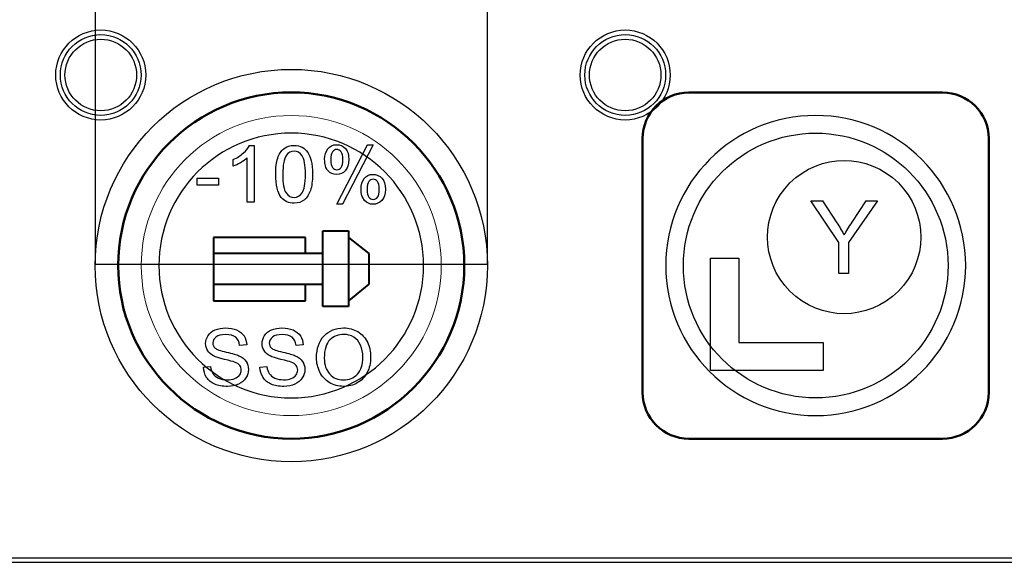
# Model space of a CAD drawing. Header units: millimetres. Extents: x 6964 to 8548, y -230 to 508.
# Tile 14 of 137: x 7194 to 7237, y -181 to -158. Entities that reach past the tile are written whole.
import ezdxf

# ---------------------------------------------------------------- set-up
doc = ezdxf.new("R2010")
doc.units = ezdxf.units.MM
doc.header["$LTSCALE"] = 3
doc.layers.add('layer 1', color=7, linetype='Continuous')

msp = doc.modelspace()

# ---------------------------------------------------------------- linework, layer by layer
at = {"linetype": 'Continuous', "lineweight": 30}
msp.add_line((7059.322, -181.442), (7420.175, -181.442), dxfattribs=at)
at = {"layer": 'layer 1'}
for p, q in [((7197.157, -147.02), (7197.157, -168.52)), ((7214.157, -168.52), (7214.157, -147.02)), ((7197.157, -168.52), (7214.157, -168.52)), ((7197.157, -168.52), (7197.157, -168.52))]:
    msp.add_line(p, q, dxfattribs=at)
msp.add_ellipse((7205.657, -168.586), major_axis=(0, 8.5), ratio=1, dxfattribs=at)
for points, knots in [([(7199.352, -160.331), (7199.352, -159.254), (7198.479, -158.381), (7197.402, -158.381), (7197.402, -158.381), (7196.325, -158.381), (7195.452, -159.254), (7195.452, -160.331), (7195.452, -160.331), (7195.452, -161.408), (7196.325, -162.281), (7197.402, -162.281), (7197.402, -162.281), (7198.479, -162.281), (7199.352, -161.408), (7199.352, -160.331)], [0, 0, 0, 0, 0.2, 0.2, 0.2, 0.2, 0.4, 0.4, 0.4, 0.4, 0.6, 0.6, 0.6, 0.6, 1, 1, 1, 1]), ([(7199.152, -160.331), (7199.152, -159.364), (7198.368, -158.581), (7197.402, -158.581), (7197.402, -158.581), (7196.435, -158.581), (7195.652, -159.364), (7195.652, -160.331), (7195.652, -160.331), (7195.652, -161.297), (7196.435, -162.081), (7197.402, -162.081), (7197.402, -162.081), (7198.368, -162.081), (7199.152, -161.297), (7199.152, -160.331)], [0, 0, 0, 0, 0.2, 0.2, 0.2, 0.2, 0.4, 0.4, 0.4, 0.4, 0.6, 0.6, 0.6, 0.6, 1, 1, 1, 1]), ([(7222.08, -160.331), (7222.08, -159.254), (7221.207, -158.381), (7220.13, -158.381), (7220.13, -158.381), (7219.053, -158.381), (7218.18, -159.254), (7218.18, -160.331), (7218.18, -160.331), (7218.18, -161.408), (7219.053, -162.281), (7220.13, -162.281), (7220.13, -162.281), (7221.207, -162.281), (7222.08, -161.408), (7222.08, -160.331)], [0, 0, 0, 0, 0.2, 0.2, 0.2, 0.2, 0.4, 0.4, 0.4, 0.4, 0.6, 0.6, 0.6, 0.6, 1, 1, 1, 1]), ([(7221.88, -160.331), (7221.88, -159.364), (7221.096, -158.581), (7220.13, -158.581), (7220.13, -158.581), (7219.163, -158.581), (7218.38, -159.364), (7218.38, -160.331), (7218.38, -160.331), (7218.38, -161.297), (7219.163, -162.081), (7220.13, -162.081), (7220.13, -162.081), (7221.096, -162.081), (7221.88, -161.297), (7221.88, -160.331)], [0, 0, 0, 0, 0.2, 0.2, 0.2, 0.2, 0.4, 0.4, 0.4, 0.4, 0.6, 0.6, 0.6, 0.6, 1, 1, 1, 1]), ([(7198.952, -160.331), (7198.952, -159.475), (7198.258, -158.781), (7197.402, -158.781), (7197.402, -158.781), (7196.546, -158.781), (7195.852, -159.475), (7195.852, -160.331), (7195.852, -160.331), (7195.852, -161.187), (7196.546, -161.881), (7197.402, -161.881), (7197.402, -161.881), (7198.258, -161.881), (7198.952, -161.187), (7198.952, -160.331)], [0, 0, 0, 0, 0.2, 0.2, 0.2, 0.2, 0.4, 0.4, 0.4, 0.4, 0.6, 0.6, 0.6, 0.6, 1, 1, 1, 1]), ([(7221.68, -160.331), (7221.68, -159.475), (7220.986, -158.781), (7220.13, -158.781), (7220.13, -158.781), (7219.274, -158.781), (7218.58, -159.475), (7218.58, -160.331), (7218.58, -160.331), (7218.58, -161.187), (7219.274, -161.881), (7220.13, -161.881), (7220.13, -161.881), (7220.986, -161.881), (7221.68, -161.187), (7221.68, -160.331)], [0, 0, 0, 0, 0.2, 0.2, 0.2, 0.2, 0.4, 0.4, 0.4, 0.4, 0.6, 0.6, 0.6, 0.6, 1, 1, 1, 1]), ([(7234.885, -168.586), (7234.885, -164.996), (7231.974, -162.086), (7228.385, -162.086), (7228.385, -162.086), (7224.795, -162.086), (7221.885, -164.996), (7221.885, -168.586), (7221.885, -168.586), (7221.885, -172.175), (7224.795, -175.086), (7228.385, -175.086)], [0, 0, 0, 0, 0.2, 0.2, 0.2, 0.2, 0.4, 0.4, 0.4, 0.4, 0.6, 0.6, 0.6, 0.6]), ([(7234.885, -168.586), (7234.885, -164.996), (7231.974, -162.086), (7228.385, -162.086), (7228.385, -162.086), (7224.795, -162.086), (7221.885, -164.996), (7221.885, -168.586), (7221.885, -168.586), (7221.885, -172.175), (7224.795, -175.086), (7228.385, -175.086)], [0, 0, 0, 0, 0.2, 0.2, 0.2, 0.2, 0.4, 0.4, 0.4, 0.4, 0.6, 0.6, 0.6, 0.6]), ([(7205.338, -163.524), (7205.455, -163.428), (7205.602, -163.381), (7205.78, -163.381), (7205.78, -163.381), (7205.912, -163.381), (7206.027, -163.407), (7206.127, -163.46)], [0.1538462, 0.1538462, 0.1538462, 0.1538462, 0.2307692, 0.2307692, 0.2307692, 0.2307692, 0.3076923, 0.3076923, 0.3076923, 0.3076923]), ([(7207.236, -163.534), (7207.324, -163.411), (7207.452, -163.35), (7207.62, -163.35), (7207.62, -163.35), (7207.774, -163.35), (7207.902, -163.405), (7208.003, -163.514)], [0.1111111, 0.1111111, 0.1111111, 0.1111111, 0.2222222, 0.2222222, 0.2222222, 0.2222222, 0.3333333, 0.3333333, 0.3333333, 0.3333333]), ([(7206.129, -163.83), (7206.036, -163.697), (7205.918, -163.631), (7205.777, -163.631), (7205.777, -163.631), (7205.639, -163.631), (7205.528, -163.69), (7205.445, -163.807)], [0.5555556, 0.5555556, 0.5555556, 0.5555556, 0.6666667, 0.6666667, 0.6666667, 0.6666667, 0.7777778, 0.7777778, 0.7777778, 0.7777778]), ([(7206.129, -165.437), (7206.223, -165.304), (7206.27, -165.036), (7206.27, -164.634), (7206.27, -164.634), (7206.27, -164.231), (7206.223, -163.962), (7206.129, -163.83)], [0.3333333, 0.3333333, 0.3333333, 0.3333333, 0.4444444, 0.4444444, 0.4444444, 0.4444445, 0.5555556, 0.5555556, 0.5555556, 0.5555556]), ([(7207.442, -163.655), (7207.392, -163.72), (7207.367, -163.838), (7207.367, -164.01), (7207.367, -164.01), (7207.367, -164.166), (7207.392, -164.276), (7207.443, -164.34)], [0.1111111, 0.1111111, 0.1111111, 0.1111111, 0.2222222, 0.2222222, 0.2222222, 0.2222222, 0.3333333, 0.3333333, 0.3333333, 0.3333333]), ([(7207.817, -164.339), (7207.867, -164.275), (7207.891, -164.157), (7207.891, -163.986), (7207.891, -163.986), (7207.891, -163.829), (7207.866, -163.718), (7207.816, -163.655)], [0.5555556, 0.5555556, 0.5555556, 0.5555556, 0.6666667, 0.6666667, 0.6666667, 0.6666667, 0.7777778, 0.7777778, 0.7777778, 0.7777778]), ([(7208.003, -163.514), (7208.104, -163.624), (7208.155, -163.785), (7208.155, -163.998), (7208.155, -163.998), (7208.155, -164.205), (7208.103, -164.365), (7208.001, -164.477)], [0.3333333, 0.3333333, 0.3333333, 0.3333333, 0.4444444, 0.4444444, 0.4444444, 0.4444445, 0.5555556, 0.5555556, 0.5555556, 0.5555556]), ([(7227.271, -169.699), (7225.974, -168.403), (7225.974, -166.301), (7227.271, -165.004), (7227.271, -165.004), (7228.567, -163.708), (7230.67, -163.708), (7231.966, -165.004)], [0.4, 0.4, 0.4, 0.4, 0.6, 0.6, 0.6, 0.6, 1, 1, 1, 1]), ([(7206.523, -164.054), (7206.56, -164.197), (7206.578, -164.39), (7206.578, -164.633), (7206.578, -164.633), (7206.578, -164.92), (7206.549, -165.153), (7206.49, -165.33)], [0.4615385, 0.4615385, 0.4615385, 0.4615385, 0.5384615, 0.5384615, 0.5384615, 0.5384615, 0.6153846, 0.6153846, 0.6153846, 0.6153846]), ([(7208.001, -164.477), (7207.899, -164.588), (7207.773, -164.644), (7207.623, -164.644), (7207.623, -164.644), (7207.475, -164.644), (7207.351, -164.589), (7207.252, -164.479)], [0.5555556, 0.5555556, 0.5555556, 0.5555556, 0.6666667, 0.6666667, 0.6666667, 0.6666667, 0.7777778, 0.7777778, 0.7777778, 0.7777778]), ([(7207.443, -164.34), (7207.493, -164.403), (7207.555, -164.435), (7207.629, -164.435), (7207.629, -164.435), (7207.705, -164.435), (7207.767, -164.403), (7207.817, -164.339)], [0.3333333, 0.3333333, 0.3333333, 0.3333333, 0.4444444, 0.4444444, 0.4444444, 0.4444445, 0.5555556, 0.5555556, 0.5555556, 0.5555556]), ([(7208.818, -164.82), (7208.906, -164.698), (7209.034, -164.637), (7209.202, -164.637), (7209.202, -164.637), (7209.357, -164.637), (7209.484, -164.692), (7209.585, -164.802)], [0.1111111, 0.1111111, 0.1111111, 0.1111111, 0.2222222, 0.2222222, 0.2222222, 0.2222222, 0.3333333, 0.3333333, 0.3333333, 0.3333333]), ([(7209.023, -164.943), (7208.974, -165.007), (7208.949, -165.125), (7208.949, -165.297), (7208.949, -165.297), (7208.949, -165.452), (7208.974, -165.562), (7209.024, -165.626)], [0.1111111, 0.1111111, 0.1111111, 0.1111111, 0.2222222, 0.2222222, 0.2222222, 0.2222222, 0.3333333, 0.3333333, 0.3333333, 0.3333333]), ([(7209.399, -165.626), (7209.448, -165.562), (7209.473, -165.444), (7209.473, -165.274), (7209.473, -165.274), (7209.473, -165.116), (7209.448, -165.006), (7209.398, -164.942)], [0.5555556, 0.5555556, 0.5555556, 0.5555556, 0.6666667, 0.6666667, 0.6666667, 0.6666667, 0.7777778, 0.7777778, 0.7777778, 0.7777778]), ([(7209.585, -164.802), (7209.686, -164.911), (7209.737, -165.073), (7209.737, -165.285), (7209.737, -165.285), (7209.737, -165.492), (7209.686, -165.652), (7209.584, -165.764)], [0.3333333, 0.3333333, 0.3333333, 0.3333333, 0.4444444, 0.4444444, 0.4444444, 0.4444445, 0.5555556, 0.5555556, 0.5555556, 0.5555556]), ([(7205.432, -165.438), (7205.526, -165.571), (7205.642, -165.637), (7205.78, -165.637), (7205.78, -165.637), (7205.919, -165.637), (7206.035, -165.57), (7206.129, -165.437)], [0.1111111, 0.1111111, 0.1111111, 0.1111111, 0.2222222, 0.2222222, 0.2222222, 0.2222222, 0.3333333, 0.3333333, 0.3333333, 0.3333333]), ([(7209.584, -165.764), (7209.482, -165.876), (7209.355, -165.932), (7209.204, -165.932), (7209.204, -165.932), (7209.056, -165.932), (7208.933, -165.876), (7208.834, -165.766), (7208.834, -165.766), (7208.735, -165.655), (7208.685, -165.488), (7208.685, -165.267)], [0.5555556, 0.5555556, 0.5555556, 0.5555556, 0.6666667, 0.6666667, 0.6666667, 0.6666667, 0.7777778, 0.7777778, 0.7777778, 0.7777778, 1, 1, 1, 1]), ([(7206.225, -165.74), (7206.108, -165.836), (7205.96, -165.884), (7205.78, -165.884), (7205.78, -165.884), (7205.545, -165.884), (7205.359, -165.8), (7205.225, -165.632)], [0.6923077, 0.6923077, 0.6923077, 0.6923077, 0.7692308, 0.7692308, 0.7692308, 0.7692308, 0.8461538, 0.8461538, 0.8461538, 0.8461538]), ([(7209.024, -165.626), (7209.074, -165.691), (7209.136, -165.723), (7209.209, -165.723), (7209.209, -165.723), (7209.286, -165.723), (7209.349, -165.691), (7209.399, -165.626)], [0.3333333, 0.3333333, 0.3333333, 0.3333333, 0.4444444, 0.4444444, 0.4444444, 0.4444445, 0.5555556, 0.5555556, 0.5555556, 0.5555556]), ([(7202.36, -171.371), (7202.495, -171.316), (7202.645, -171.288), (7202.81, -171.288), (7202.81, -171.288), (7202.991, -171.288), (7203.152, -171.317), (7203.29, -171.375)], [0.41666667, 0.41666667, 0.41666667, 0.41666667, 0.44444444, 0.44444444, 0.44444444, 0.44444445, 0.47222222, 0.47222222, 0.47222222, 0.47222222]), ([(7204.806, -171.371), (7204.94, -171.316), (7205.09, -171.288), (7205.255, -171.288), (7205.255, -171.288), (7205.437, -171.288), (7205.597, -171.317), (7205.736, -171.375)], [0.41666667, 0.41666667, 0.41666667, 0.41666667, 0.44444444, 0.44444444, 0.44444444, 0.44444445, 0.47222222, 0.47222222, 0.47222222, 0.47222222]), ([(7207.081, -171.632), (7207.299, -171.402), (7207.581, -171.288), (7207.927, -171.288), (7207.927, -171.288), (7208.154, -171.288), (7208.357, -171.342), (7208.539, -171.45)], [0.0833333, 0.0833333, 0.0833333, 0.0833333, 0.1666667, 0.1666667, 0.1666667, 0.1666667, 0.25, 0.25, 0.25, 0.25]), ([(7202.033, -172.27), (7201.976, -172.179), (7201.947, -172.077), (7201.947, -171.964), (7201.947, -171.964), (7201.947, -171.84), (7201.982, -171.724), (7202.053, -171.617)], [0.33333333, 0.33333333, 0.33333333, 0.33333333, 0.36111111, 0.36111111, 0.36111111, 0.36111112, 0.38888889, 0.38888889, 0.38888889, 0.38888889]), ([(7203.25, -171.694), (7203.153, -171.615), (7203.011, -171.575), (7202.822, -171.575), (7202.822, -171.575), (7202.626, -171.575), (7202.483, -171.611), (7202.393, -171.683), (7202.393, -171.683), (7202.304, -171.755), (7202.259, -171.842), (7202.259, -171.943), (7202.259, -171.943), (7202.259, -172.031), (7202.291, -172.104), (7202.354, -172.161)], [0.5833333, 0.5833333, 0.5833333, 0.5833333, 0.6111111, 0.6111111, 0.6111111, 0.6111111, 0.6388889, 0.6388889, 0.6388889, 0.6388889, 0.6666667, 0.6666667, 0.6666667, 0.6666667, 0.6944444, 0.6944444, 0.6944444, 0.6944444]), ([(7204.479, -172.27), (7204.421, -172.179), (7204.393, -172.077), (7204.393, -171.964), (7204.393, -171.964), (7204.393, -171.84), (7204.428, -171.724), (7204.498, -171.617)], [0.33333333, 0.33333333, 0.33333333, 0.33333333, 0.36111111, 0.36111111, 0.36111111, 0.36111112, 0.38888889, 0.38888889, 0.38888889, 0.38888889]), ([(7205.695, -171.694), (7205.599, -171.615), (7205.456, -171.575), (7205.268, -171.575), (7205.268, -171.575), (7205.072, -171.575), (7204.928, -171.611), (7204.839, -171.683), (7204.839, -171.683), (7204.749, -171.755), (7204.704, -171.842), (7204.704, -171.943), (7204.704, -171.943), (7204.704, -172.031), (7204.736, -172.104), (7204.799, -172.161)], [0.5833333, 0.5833333, 0.5833333, 0.5833333, 0.6111111, 0.6111111, 0.6111111, 0.6111111, 0.6388889, 0.6388889, 0.6388889, 0.6388889, 0.6666667, 0.6666667, 0.6666667, 0.6666667, 0.6944444, 0.6944444, 0.6944444, 0.6944444]), ([(7208.366, -171.691), (7208.236, -171.609), (7208.09, -171.568), (7207.929, -171.568), (7207.929, -171.568), (7207.699, -171.568), (7207.502, -171.647), (7207.336, -171.805), (7207.336, -171.805), (7207.171, -171.962), (7207.088, -172.225), (7207.088, -172.593)], [0.6, 0.6, 0.6, 0.6, 0.7, 0.7, 0.7, 0.7, 0.8, 0.8, 0.8, 0.8, 1, 1, 1, 1]), ([(7208.955, -171.902), (7209.05, -172.094), (7209.098, -172.314), (7209.098, -172.558), (7209.098, -172.558), (7209.098, -172.807), (7209.048, -173.029), (7208.947, -173.225)], [0.3333333, 0.3333333, 0.3333333, 0.3333333, 0.4166667, 0.4166667, 0.4166667, 0.4166667, 0.5, 0.5, 0.5, 0.5]), ([(7208.526, -173.287), (7208.684, -173.116), (7208.762, -172.873), (7208.762, -172.558), (7208.762, -172.558), (7208.762, -172.359), (7208.729, -172.185), (7208.661, -172.036)], [0.3, 0.3, 0.3, 0.3, 0.4, 0.4, 0.4, 0.4, 0.5, 0.5, 0.5, 0.5]), ([(7203.701, -172.741), (7203.769, -172.841), (7203.803, -172.957), (7203.803, -173.089), (7203.803, -173.089), (7203.803, -173.219), (7203.766, -173.341), (7203.691, -173.457)], [0.77777778, 0.77777778, 0.77777778, 0.77777778, 0.80555556, 0.80555556, 0.80555556, 0.80555557, 0.83333333, 0.83333333, 0.83333333, 0.83333333]), ([(7206.147, -172.741), (7206.215, -172.841), (7206.248, -172.957), (7206.248, -173.089), (7206.248, -173.089), (7206.248, -173.219), (7206.211, -173.341), (7206.137, -173.457)], [0.77777778, 0.77777778, 0.77777778, 0.77777778, 0.80555556, 0.80555556, 0.80555556, 0.80555557, 0.83333333, 0.83333333, 0.83333333, 0.83333333]), ([(7203.422, -173.326), (7203.468, -173.261), (7203.491, -173.191), (7203.491, -173.116), (7203.491, -173.116), (7203.491, -173.039), (7203.469, -172.973), (7203.424, -172.915)], [0.16666667, 0.16666667, 0.16666667, 0.16666667, 0.19444444, 0.19444444, 0.19444444, 0.19444445, 0.22222222, 0.22222222, 0.22222222, 0.22222222]), ([(7205.867, -173.326), (7205.913, -173.261), (7205.937, -173.191), (7205.937, -173.116), (7205.937, -173.116), (7205.937, -173.039), (7205.915, -172.973), (7205.87, -172.915)], [0.16666667, 0.16666667, 0.16666667, 0.16666667, 0.19444444, 0.19444444, 0.19444444, 0.19444445, 0.22222222, 0.22222222, 0.22222222, 0.22222222]), ([(7203.691, -173.457), (7203.616, -173.572), (7203.509, -173.661), (7203.37, -173.725), (7203.37, -173.725), (7203.23, -173.789), (7203.073, -173.821), (7202.898, -173.821), (7202.898, -173.821), (7202.676, -173.821), (7202.491, -173.789), (7202.341, -173.724)], [0.83333333, 0.83333333, 0.83333333, 0.83333333, 0.86111111, 0.86111111, 0.86111111, 0.86111112, 0.88888889, 0.88888889, 0.88888889, 0.8888889, 0.91666667, 0.91666667, 0.91666667, 0.91666667]), ([(7202.507, -173.461), (7202.618, -173.509), (7202.744, -173.534), (7202.883, -173.534), (7202.883, -173.534), (7203.007, -173.534), (7203.116, -173.515), (7203.21, -173.478)], [0.08333333, 0.08333333, 0.08333333, 0.08333333, 0.11111111, 0.11111111, 0.11111111, 0.11111112, 0.13888889, 0.13888889, 0.13888889, 0.13888889]), ([(7206.137, -173.457), (7206.062, -173.572), (7205.955, -173.661), (7205.815, -173.725), (7205.815, -173.725), (7205.675, -173.789), (7205.518, -173.821), (7205.343, -173.821), (7205.343, -173.821), (7205.122, -173.821), (7204.936, -173.789), (7204.787, -173.724)], [0.83333333, 0.83333333, 0.83333333, 0.83333333, 0.86111111, 0.86111111, 0.86111111, 0.86111112, 0.88888889, 0.88888889, 0.88888889, 0.8888889, 0.91666667, 0.91666667, 0.91666667, 0.91666667]), ([(7204.952, -173.461), (7205.064, -173.509), (7205.189, -173.534), (7205.328, -173.534), (7205.328, -173.534), (7205.452, -173.534), (7205.561, -173.515), (7205.656, -173.478)], [0.08333333, 0.08333333, 0.08333333, 0.08333333, 0.11111111, 0.11111111, 0.11111111, 0.11111112, 0.13888889, 0.13888889, 0.13888889, 0.13888889]), ([(7208.521, -173.67), (7208.337, -173.771), (7208.138, -173.821), (7207.925, -173.821), (7207.925, -173.821), (7207.694, -173.821), (7207.488, -173.765), (7207.306, -173.654)], [0.5833333, 0.5833333, 0.5833333, 0.5833333, 0.6666667, 0.6666667, 0.6666667, 0.6666667, 0.75, 0.75, 0.75, 0.75]), ([(7207.326, -173.289), (7207.485, -173.459), (7207.684, -173.544), (7207.924, -173.544), (7207.924, -173.544), (7208.168, -173.544), (7208.368, -173.458), (7208.526, -173.287)], [0.1, 0.1, 0.1, 0.1, 0.2, 0.2, 0.2, 0.2, 0.3, 0.3, 0.3, 0.3])]:
    msp.add_open_spline(points, degree=3, knots=knots, dxfattribs=at)
at = {"layer": 'layer 1', "lineweight": 50}
for points in [[(7198.157, -168.585), (7198.157, -164.46), (7201.532, -161.086), (7205.657, -161.086)], [(7205.657, -161.086), (7205.657, -161.086), (7205.657, -161.086), (7205.657, -161.086)], [(7205.657, -161.086), (7209.782, -161.086), (7213.157, -164.46), (7213.157, -168.585)], [(7222.885, -161.086), (7221.785, -161.086), (7220.885, -161.985), (7220.885, -163.085)], [(7233.885, -161.086), (7233.885, -161.086), (7222.885, -161.086), (7222.885, -161.086)], [(7235.885, -163.085), (7235.885, -161.985), (7234.985, -161.086), (7233.885, -161.086)], [(7220.885, -163.085), (7220.885, -163.085), (7220.885, -174.086), (7220.885, -174.086)], [(7235.885, -174.086), (7235.885, -174.086), (7235.885, -163.085), (7235.885, -163.085)], [(7198.157, -168.586), (7198.157, -168.586), (7198.157, -168.585), (7198.157, -168.585)], [(7205.657, -176.086), (7201.532, -176.086), (7198.157, -172.711), (7198.157, -168.586)], [(7213.157, -168.586), (7213.157, -172.711), (7209.782, -176.086), (7205.657, -176.086)], [(7213.157, -168.585), (7213.157, -168.585), (7213.157, -168.586), (7213.157, -168.586)], [(7220.885, -174.086), (7220.885, -175.186), (7221.785, -176.086), (7222.885, -176.086)], [(7233.885, -176.086), (7234.985, -176.086), (7235.885, -175.186), (7235.885, -174.086)], [(7205.657, -176.086), (7205.657, -176.086), (7205.657, -176.086), (7205.657, -176.086)], [(7222.885, -176.086), (7222.885, -176.086), (7233.885, -176.086), (7233.885, -176.086)]]:
    msp.add_open_spline(points, degree=3, dxfattribs=at)
at = {"layer": 'layer 1', "lineweight": 9}
for points, knots in [([(7212.157, -168.586), (7212.157, -164.996), (7209.246, -162.086), (7205.657, -162.086), (7205.657, -162.086), (7202.067, -162.086), (7199.157, -164.996), (7199.157, -168.586), (7199.157, -168.586), (7199.157, -172.175), (7202.067, -175.086), (7205.657, -175.086)], [0, 0, 0, 0, 0.2, 0.2, 0.2, 0.2, 0.4, 0.4, 0.4, 0.4, 0.6, 0.6, 0.6, 0.6]), ([(7205.338, -163.524), (7205.455, -163.428), (7205.602, -163.381), (7205.78, -163.381), (7205.78, -163.381), (7205.912, -163.381), (7206.027, -163.407), (7206.127, -163.46)], [0.1538462, 0.1538462, 0.1538462, 0.1538462, 0.2307692, 0.2307692, 0.2307692, 0.2307692, 0.3076923, 0.3076923, 0.3076923, 0.3076923]), ([(7207.236, -163.534), (7207.324, -163.411), (7207.452, -163.35), (7207.62, -163.35), (7207.62, -163.35), (7207.774, -163.35), (7207.902, -163.405), (7208.003, -163.514)], [0.1111111, 0.1111111, 0.1111111, 0.1111111, 0.2222222, 0.2222222, 0.2222222, 0.2222222, 0.3333333, 0.3333333, 0.3333333, 0.3333333]), ([(7206.129, -163.83), (7206.036, -163.697), (7205.918, -163.631), (7205.777, -163.631), (7205.777, -163.631), (7205.639, -163.631), (7205.528, -163.69), (7205.445, -163.807)], [0.5555556, 0.5555556, 0.5555556, 0.5555556, 0.6666667, 0.6666667, 0.6666667, 0.6666667, 0.7777778, 0.7777778, 0.7777778, 0.7777778]), ([(7206.129, -165.437), (7206.223, -165.304), (7206.27, -165.036), (7206.27, -164.634), (7206.27, -164.634), (7206.27, -164.231), (7206.223, -163.962), (7206.129, -163.83)], [0.3333333, 0.3333333, 0.3333333, 0.3333333, 0.4444444, 0.4444444, 0.4444444, 0.4444445, 0.5555556, 0.5555556, 0.5555556, 0.5555556]), ([(7207.442, -163.655), (7207.392, -163.72), (7207.367, -163.838), (7207.367, -164.01), (7207.367, -164.01), (7207.367, -164.166), (7207.392, -164.276), (7207.443, -164.34)], [0.1111111, 0.1111111, 0.1111111, 0.1111111, 0.2222222, 0.2222222, 0.2222222, 0.2222222, 0.3333333, 0.3333333, 0.3333333, 0.3333333]), ([(7207.817, -164.339), (7207.867, -164.275), (7207.891, -164.157), (7207.891, -163.986), (7207.891, -163.986), (7207.891, -163.829), (7207.866, -163.718), (7207.816, -163.655)], [0.5555556, 0.5555556, 0.5555556, 0.5555556, 0.6666667, 0.6666667, 0.6666667, 0.6666667, 0.7777778, 0.7777778, 0.7777778, 0.7777778]), ([(7208.003, -163.514), (7208.104, -163.624), (7208.155, -163.785), (7208.155, -163.998), (7208.155, -163.998), (7208.155, -164.205), (7208.103, -164.365), (7208.001, -164.477)], [0.3333333, 0.3333333, 0.3333333, 0.3333333, 0.4444444, 0.4444444, 0.4444444, 0.4444445, 0.5555556, 0.5555556, 0.5555556, 0.5555556]), ([(7206.523, -164.054), (7206.56, -164.197), (7206.578, -164.39), (7206.578, -164.633), (7206.578, -164.633), (7206.578, -164.92), (7206.549, -165.153), (7206.49, -165.33)], [0.4615385, 0.4615385, 0.4615385, 0.4615385, 0.5384615, 0.5384615, 0.5384615, 0.5384615, 0.6153846, 0.6153846, 0.6153846, 0.6153846]), ([(7208.001, -164.477), (7207.899, -164.588), (7207.773, -164.644), (7207.623, -164.644), (7207.623, -164.644), (7207.475, -164.644), (7207.351, -164.589), (7207.252, -164.479)], [0.5555556, 0.5555556, 0.5555556, 0.5555556, 0.6666667, 0.6666667, 0.6666667, 0.6666667, 0.7777778, 0.7777778, 0.7777778, 0.7777778]), ([(7207.443, -164.34), (7207.493, -164.403), (7207.555, -164.435), (7207.629, -164.435), (7207.629, -164.435), (7207.705, -164.435), (7207.767, -164.403), (7207.817, -164.339)], [0.3333333, 0.3333333, 0.3333333, 0.3333333, 0.4444444, 0.4444444, 0.4444444, 0.4444445, 0.5555556, 0.5555556, 0.5555556, 0.5555556]), ([(7208.818, -164.82), (7208.906, -164.698), (7209.034, -164.637), (7209.202, -164.637), (7209.202, -164.637), (7209.357, -164.637), (7209.484, -164.692), (7209.585, -164.802)], [0.1111111, 0.1111111, 0.1111111, 0.1111111, 0.2222222, 0.2222222, 0.2222222, 0.2222222, 0.3333333, 0.3333333, 0.3333333, 0.3333333]), ([(7209.023, -164.943), (7208.974, -165.007), (7208.949, -165.125), (7208.949, -165.297), (7208.949, -165.297), (7208.949, -165.452), (7208.974, -165.562), (7209.024, -165.626)], [0.1111111, 0.1111111, 0.1111111, 0.1111111, 0.2222222, 0.2222222, 0.2222222, 0.2222222, 0.3333333, 0.3333333, 0.3333333, 0.3333333]), ([(7209.399, -165.626), (7209.448, -165.562), (7209.473, -165.444), (7209.473, -165.274), (7209.473, -165.274), (7209.473, -165.116), (7209.448, -165.006), (7209.398, -164.942)], [0.5555556, 0.5555556, 0.5555556, 0.5555556, 0.6666667, 0.6666667, 0.6666667, 0.6666667, 0.7777778, 0.7777778, 0.7777778, 0.7777778]), ([(7209.585, -164.802), (7209.686, -164.911), (7209.737, -165.073), (7209.737, -165.285), (7209.737, -165.285), (7209.737, -165.492), (7209.686, -165.652), (7209.584, -165.764)], [0.3333333, 0.3333333, 0.3333333, 0.3333333, 0.4444444, 0.4444444, 0.4444444, 0.4444445, 0.5555556, 0.5555556, 0.5555556, 0.5555556]), ([(7205.432, -165.438), (7205.526, -165.571), (7205.642, -165.637), (7205.78, -165.637), (7205.78, -165.637), (7205.919, -165.637), (7206.035, -165.57), (7206.129, -165.437)], [0.1111111, 0.1111111, 0.1111111, 0.1111111, 0.2222222, 0.2222222, 0.2222222, 0.2222222, 0.3333333, 0.3333333, 0.3333333, 0.3333333]), ([(7209.584, -165.764), (7209.482, -165.876), (7209.355, -165.932), (7209.204, -165.932), (7209.204, -165.932), (7209.056, -165.932), (7208.933, -165.876), (7208.834, -165.766), (7208.834, -165.766), (7208.735, -165.655), (7208.685, -165.488), (7208.685, -165.267)], [0.5555556, 0.5555556, 0.5555556, 0.5555556, 0.6666667, 0.6666667, 0.6666667, 0.6666667, 0.7777778, 0.7777778, 0.7777778, 0.7777778, 1, 1, 1, 1]), ([(7206.225, -165.74), (7206.108, -165.836), (7205.96, -165.884), (7205.78, -165.884), (7205.78, -165.884), (7205.545, -165.884), (7205.359, -165.8), (7205.225, -165.632)], [0.6923077, 0.6923077, 0.6923077, 0.6923077, 0.7692308, 0.7692308, 0.7692308, 0.7692308, 0.8461538, 0.8461538, 0.8461538, 0.8461538]), ([(7209.024, -165.626), (7209.074, -165.691), (7209.136, -165.723), (7209.209, -165.723), (7209.209, -165.723), (7209.286, -165.723), (7209.349, -165.691), (7209.399, -165.626)], [0.3333333, 0.3333333, 0.3333333, 0.3333333, 0.4444444, 0.4444444, 0.4444444, 0.4444445, 0.5555556, 0.5555556, 0.5555556, 0.5555556]), ([(7202.36, -171.371), (7202.495, -171.316), (7202.645, -171.288), (7202.81, -171.288), (7202.81, -171.288), (7202.991, -171.288), (7203.152, -171.317), (7203.29, -171.375)], [0.41666667, 0.41666667, 0.41666667, 0.41666667, 0.44444444, 0.44444444, 0.44444444, 0.44444445, 0.47222222, 0.47222222, 0.47222222, 0.47222222]), ([(7204.806, -171.371), (7204.94, -171.316), (7205.09, -171.288), (7205.255, -171.288), (7205.255, -171.288), (7205.437, -171.288), (7205.597, -171.317), (7205.736, -171.375)], [0.41666667, 0.41666667, 0.41666667, 0.41666667, 0.44444444, 0.44444444, 0.44444444, 0.44444445, 0.47222222, 0.47222222, 0.47222222, 0.47222222]), ([(7207.081, -171.632), (7207.299, -171.402), (7207.581, -171.288), (7207.927, -171.288), (7207.927, -171.288), (7208.154, -171.288), (7208.357, -171.342), (7208.539, -171.45)], [0.0833333, 0.0833333, 0.0833333, 0.0833333, 0.1666667, 0.1666667, 0.1666667, 0.1666667, 0.25, 0.25, 0.25, 0.25]), ([(7202.033, -172.27), (7201.976, -172.179), (7201.947, -172.077), (7201.947, -171.964), (7201.947, -171.964), (7201.947, -171.84), (7201.982, -171.724), (7202.053, -171.617)], [0.33333333, 0.33333333, 0.33333333, 0.33333333, 0.36111111, 0.36111111, 0.36111111, 0.36111112, 0.38888889, 0.38888889, 0.38888889, 0.38888889]), ([(7203.25, -171.694), (7203.153, -171.615), (7203.011, -171.575), (7202.822, -171.575), (7202.822, -171.575), (7202.626, -171.575), (7202.483, -171.611), (7202.393, -171.683), (7202.393, -171.683), (7202.304, -171.755), (7202.259, -171.842), (7202.259, -171.943), (7202.259, -171.943), (7202.259, -172.031), (7202.291, -172.104), (7202.354, -172.161)], [0.5833333, 0.5833333, 0.5833333, 0.5833333, 0.6111111, 0.6111111, 0.6111111, 0.6111111, 0.6388889, 0.6388889, 0.6388889, 0.6388889, 0.6666667, 0.6666667, 0.6666667, 0.6666667, 0.6944444, 0.6944444, 0.6944444, 0.6944444]), ([(7204.479, -172.27), (7204.421, -172.179), (7204.393, -172.077), (7204.393, -171.964), (7204.393, -171.964), (7204.393, -171.84), (7204.428, -171.724), (7204.498, -171.617)], [0.33333333, 0.33333333, 0.33333333, 0.33333333, 0.36111111, 0.36111111, 0.36111111, 0.36111112, 0.38888889, 0.38888889, 0.38888889, 0.38888889]), ([(7205.695, -171.694), (7205.599, -171.615), (7205.456, -171.575), (7205.268, -171.575), (7205.268, -171.575), (7205.072, -171.575), (7204.928, -171.611), (7204.839, -171.683), (7204.839, -171.683), (7204.749, -171.755), (7204.704, -171.842), (7204.704, -171.943), (7204.704, -171.943), (7204.704, -172.031), (7204.736, -172.104), (7204.799, -172.161)], [0.5833333, 0.5833333, 0.5833333, 0.5833333, 0.6111111, 0.6111111, 0.6111111, 0.6111111, 0.6388889, 0.6388889, 0.6388889, 0.6388889, 0.6666667, 0.6666667, 0.6666667, 0.6666667, 0.6944444, 0.6944444, 0.6944444, 0.6944444]), ([(7208.366, -171.691), (7208.236, -171.609), (7208.09, -171.568), (7207.929, -171.568), (7207.929, -171.568), (7207.699, -171.568), (7207.502, -171.647), (7207.336, -171.805), (7207.336, -171.805), (7207.171, -171.962), (7207.088, -172.225), (7207.088, -172.593)], [0.6, 0.6, 0.6, 0.6, 0.7, 0.7, 0.7, 0.7, 0.8, 0.8, 0.8, 0.8, 1, 1, 1, 1]), ([(7208.955, -171.902), (7209.05, -172.094), (7209.098, -172.314), (7209.098, -172.558), (7209.098, -172.558), (7209.098, -172.807), (7209.048, -173.029), (7208.947, -173.225)], [0.3333333, 0.3333333, 0.3333333, 0.3333333, 0.4166667, 0.4166667, 0.4166667, 0.4166667, 0.5, 0.5, 0.5, 0.5]), ([(7208.526, -173.287), (7208.684, -173.116), (7208.762, -172.873), (7208.762, -172.558), (7208.762, -172.558), (7208.762, -172.359), (7208.729, -172.185), (7208.661, -172.036)], [0.3, 0.3, 0.3, 0.3, 0.4, 0.4, 0.4, 0.4, 0.5, 0.5, 0.5, 0.5]), ([(7203.701, -172.741), (7203.769, -172.841), (7203.803, -172.957), (7203.803, -173.089), (7203.803, -173.089), (7203.803, -173.219), (7203.766, -173.341), (7203.691, -173.457)], [0.77777778, 0.77777778, 0.77777778, 0.77777778, 0.80555556, 0.80555556, 0.80555556, 0.80555557, 0.83333333, 0.83333333, 0.83333333, 0.83333333]), ([(7206.147, -172.741), (7206.215, -172.841), (7206.248, -172.957), (7206.248, -173.089), (7206.248, -173.089), (7206.248, -173.219), (7206.211, -173.341), (7206.137, -173.457)], [0.77777778, 0.77777778, 0.77777778, 0.77777778, 0.80555556, 0.80555556, 0.80555556, 0.80555557, 0.83333333, 0.83333333, 0.83333333, 0.83333333]), ([(7203.422, -173.326), (7203.468, -173.261), (7203.491, -173.191), (7203.491, -173.116), (7203.491, -173.116), (7203.491, -173.039), (7203.469, -172.973), (7203.424, -172.915)], [0.16666667, 0.16666667, 0.16666667, 0.16666667, 0.19444444, 0.19444444, 0.19444444, 0.19444445, 0.22222222, 0.22222222, 0.22222222, 0.22222222]), ([(7205.867, -173.326), (7205.913, -173.261), (7205.937, -173.191), (7205.937, -173.116), (7205.937, -173.116), (7205.937, -173.039), (7205.915, -172.973), (7205.87, -172.915)], [0.16666667, 0.16666667, 0.16666667, 0.16666667, 0.19444444, 0.19444444, 0.19444444, 0.19444445, 0.22222222, 0.22222222, 0.22222222, 0.22222222]), ([(7203.691, -173.457), (7203.616, -173.572), (7203.509, -173.661), (7203.37, -173.725), (7203.37, -173.725), (7203.23, -173.789), (7203.073, -173.821), (7202.898, -173.821), (7202.898, -173.821), (7202.676, -173.821), (7202.491, -173.789), (7202.341, -173.724)], [0.83333333, 0.83333333, 0.83333333, 0.83333333, 0.86111111, 0.86111111, 0.86111111, 0.86111112, 0.88888889, 0.88888889, 0.88888889, 0.8888889, 0.91666667, 0.91666667, 0.91666667, 0.91666667]), ([(7202.507, -173.461), (7202.618, -173.509), (7202.744, -173.534), (7202.883, -173.534), (7202.883, -173.534), (7203.007, -173.534), (7203.116, -173.515), (7203.21, -173.478)], [0.08333333, 0.08333333, 0.08333333, 0.08333333, 0.11111111, 0.11111111, 0.11111111, 0.11111112, 0.13888889, 0.13888889, 0.13888889, 0.13888889]), ([(7206.137, -173.457), (7206.062, -173.572), (7205.955, -173.661), (7205.815, -173.725), (7205.815, -173.725), (7205.675, -173.789), (7205.518, -173.821), (7205.343, -173.821), (7205.343, -173.821), (7205.122, -173.821), (7204.936, -173.789), (7204.787, -173.724)], [0.83333333, 0.83333333, 0.83333333, 0.83333333, 0.86111111, 0.86111111, 0.86111111, 0.86111112, 0.88888889, 0.88888889, 0.88888889, 0.8888889, 0.91666667, 0.91666667, 0.91666667, 0.91666667]), ([(7204.952, -173.461), (7205.064, -173.509), (7205.189, -173.534), (7205.328, -173.534), (7205.328, -173.534), (7205.452, -173.534), (7205.561, -173.515), (7205.656, -173.478)], [0.08333333, 0.08333333, 0.08333333, 0.08333333, 0.11111111, 0.11111111, 0.11111111, 0.11111112, 0.13888889, 0.13888889, 0.13888889, 0.13888889]), ([(7208.521, -173.67), (7208.337, -173.771), (7208.138, -173.821), (7207.925, -173.821), (7207.925, -173.821), (7207.694, -173.821), (7207.488, -173.765), (7207.306, -173.654)], [0.5833333, 0.5833333, 0.5833333, 0.5833333, 0.6666667, 0.6666667, 0.6666667, 0.6666667, 0.75, 0.75, 0.75, 0.75]), ([(7207.326, -173.289), (7207.485, -173.459), (7207.684, -173.544), (7207.924, -173.544), (7207.924, -173.544), (7208.168, -173.544), (7208.368, -173.458), (7208.526, -173.287)], [0.1, 0.1, 0.1, 0.1, 0.2, 0.2, 0.2, 0.2, 0.3, 0.3, 0.3, 0.3])]:
    msp.add_open_spline(points, degree=3, knots=knots, dxfattribs=at)
at = {"layer": 'layer 1', "lineweight": 25}
for points, knots in [([(7211.392, -168.586), (7211.392, -165.418), (7208.824, -162.85), (7205.657, -162.85), (7205.657, -162.85), (7202.489, -162.85), (7199.921, -165.418), (7199.921, -168.586)], [0, 0, 0, 0, 0.2, 0.2, 0.2, 0.2, 0.4, 0.4, 0.4, 0.4]), ([(7222.649, -168.586), (7222.649, -165.418), (7225.217, -162.85), (7228.385, -162.85), (7228.385, -162.85), (7231.552, -162.85), (7234.12, -165.418), (7234.12, -168.586)], [0, 0, 0, 0, 0.2, 0.2, 0.2, 0.2, 0.4, 0.4, 0.4, 0.4]), ([(7199.921, -168.586), (7199.921, -171.753), (7202.489, -174.321), (7205.657, -174.321), (7205.657, -174.321), (7208.824, -174.321), (7211.392, -171.753), (7211.392, -168.586)], [0.4, 0.4, 0.4, 0.4, 0.6, 0.6, 0.6, 0.6, 1, 1, 1, 1]), ([(7234.12, -168.586), (7234.12, -171.753), (7231.552, -174.321), (7228.385, -174.321), (7228.385, -174.321), (7225.217, -174.321), (7222.649, -171.753), (7222.649, -168.586)], [0.4, 0.4, 0.4, 0.4, 0.6, 0.6, 0.6, 0.6, 1, 1, 1, 1])]:
    msp.add_open_spline(points, degree=3, knots=knots, dxfattribs=at)
at = {"layer": 'layer 1', "lineweight": 9}
for points in [[(7203.584, -163.708), (7203.71, -163.596), (7203.8, -163.487), (7203.852, -163.381)], [(7203.852, -163.381), (7203.852, -163.381), (7204.046, -163.381), (7204.046, -163.381)], [(7204.046, -163.381), (7204.046, -163.381), (7204.046, -165.843), (7204.046, -165.843)], [(7207.63, -165.932), (7207.63, -165.932), (7208.967, -163.35), (7208.967, -163.35)], [(7209.213, -163.35), (7209.213, -163.35), (7207.879, -165.932), (7207.879, -165.932)], [(7208.967, -163.35), (7208.967, -163.35), (7209.213, -163.35), (7209.213, -163.35)], [(7203.142, -163.996), (7203.311, -163.917), (7203.458, -163.821), (7203.584, -163.708)], [(7205.072, -163.933), (7205.132, -163.755), (7205.22, -163.619), (7205.338, -163.524)], [(7205.445, -163.807), (7205.342, -163.956), (7205.291, -164.232), (7205.291, -164.634)], [(7206.127, -163.46), (7206.226, -163.513), (7206.308, -163.59), (7206.372, -163.69)], [(7206.372, -163.69), (7206.436, -163.789), (7206.486, -163.91), (7206.523, -164.054)], [(7207.104, -163.979), (7207.104, -163.805), (7207.148, -163.656), (7207.236, -163.534)], [(7207.629, -163.559), (7207.554, -163.559), (7207.492, -163.591), (7207.442, -163.655)], [(7207.816, -163.655), (7207.766, -163.591), (7207.703, -163.559), (7207.629, -163.559)], [(7203.142, -164.287), (7203.142, -164.287), (7203.142, -163.996), (7203.142, -163.996)], [(7203.46, -164.132), (7203.342, -164.201), (7203.236, -164.253), (7203.142, -164.287)], [(7203.745, -163.924), (7203.673, -163.994), (7203.577, -164.063), (7203.46, -164.132)], [(7203.745, -165.843), (7203.745, -165.843), (7203.745, -163.924), (7203.745, -163.924)], [(7204.983, -164.633), (7204.983, -164.344), (7205.012, -164.11), (7205.072, -163.933)], [(7207.252, -164.479), (7207.153, -164.369), (7207.104, -164.202), (7207.104, -163.979)], [(7205.225, -165.632), (7205.063, -165.426), (7204.983, -165.093), (7204.983, -164.633)], [(7205.291, -164.634), (7205.291, -165.037), (7205.338, -165.306), (7205.432, -165.438)], [(7201.577, -165.107), (7201.577, -165.107), (7201.577, -164.805), (7201.577, -164.805)], [(7201.577, -164.805), (7201.577, -164.805), (7202.508, -164.805), (7202.508, -164.805)], [(7202.508, -165.107), (7202.508, -165.107), (7201.577, -165.107), (7201.577, -165.107)], [(7202.508, -164.805), (7202.508, -164.805), (7202.508, -165.107), (7202.508, -165.107)], [(7208.685, -165.267), (7208.685, -165.091), (7208.729, -164.942), (7208.818, -164.82)], [(7209.211, -164.846), (7209.135, -164.846), (7209.073, -164.878), (7209.023, -164.943)], [(7209.398, -164.942), (7209.348, -164.878), (7209.286, -164.846), (7209.211, -164.846)], [(7206.49, -165.33), (7206.431, -165.508), (7206.343, -165.644), (7206.225, -165.74)], [(7204.046, -165.843), (7204.046, -165.843), (7203.745, -165.843), (7203.745, -165.843)], [(7207.879, -165.932), (7207.879, -165.932), (7207.63, -165.932), (7207.63, -165.932)], [(7229.387, -167.592), (7229.387, -167.592), (7228.172, -165.776), (7228.172, -165.776)], [(7228.172, -165.776), (7228.172, -165.776), (7228.674, -165.776), (7228.674, -165.776)], [(7228.674, -165.776), (7228.674, -165.776), (7229.297, -166.73), (7229.297, -166.73)], [(7231.065, -165.776), (7231.065, -165.776), (7229.806, -167.592), (7229.806, -167.592)], [(7229.968, -166.705), (7229.968, -166.705), (7230.578, -165.776), (7230.578, -165.776)], [(7230.578, -165.776), (7230.578, -165.776), (7231.065, -165.776), (7231.065, -165.776)], [(7229.297, -166.73), (7229.413, -166.906), (7229.521, -167.083), (7229.619, -167.26)], [(7229.619, -167.26), (7229.715, -167.095), (7229.832, -166.91), (7229.968, -166.705)], [(7229.387, -168.928), (7229.387, -168.928), (7229.387, -167.592), (7229.387, -167.592)], [(7229.806, -167.592), (7229.806, -167.592), (7229.806, -168.928), (7229.806, -168.928)], [(7205.657, -175.086), (7209.246, -175.086), (7212.157, -172.175), (7212.157, -168.586)], [(7229.806, -168.928), (7229.806, -168.928), (7229.387, -168.928), (7229.387, -168.928)], [(7202.053, -171.617), (7202.123, -171.509), (7202.225, -171.427), (7202.36, -171.371)], [(7203.29, -171.375), (7203.429, -171.434), (7203.536, -171.52), (7203.61, -171.634)], [(7204.498, -171.617), (7204.568, -171.509), (7204.671, -171.427), (7204.806, -171.371)], [(7205.736, -171.375), (7205.875, -171.434), (7205.981, -171.52), (7206.056, -171.634)], [(7208.539, -171.45), (7208.721, -171.557), (7208.859, -171.708), (7208.955, -171.902)], [(7203.419, -172.044), (7203.403, -171.89), (7203.346, -171.773), (7203.25, -171.694)], [(7203.61, -171.634), (7203.685, -171.747), (7203.725, -171.876), (7203.731, -172.02)], [(7205.865, -172.044), (7205.848, -171.89), (7205.792, -171.773), (7205.695, -171.694)], [(7206.056, -171.634), (7206.131, -171.747), (7206.171, -171.876), (7206.176, -172.02)], [(7206.753, -172.587), (7206.753, -172.181), (7206.862, -171.862), (7207.081, -171.632)], [(7208.661, -172.036), (7208.594, -171.888), (7208.495, -171.773), (7208.366, -171.691)], [(7202.294, -172.498), (7202.177, -172.437), (7202.09, -172.36), (7202.033, -172.27)], [(7202.354, -172.161), (7202.417, -172.217), (7202.579, -172.276), (7202.843, -172.335)], [(7202.843, -172.335), (7203.107, -172.395), (7203.287, -172.447), (7203.386, -172.492)], [(7203.731, -172.02), (7203.731, -172.02), (7203.419, -172.044), (7203.419, -172.044)], [(7204.74, -172.498), (7204.623, -172.437), (7204.536, -172.36), (7204.479, -172.27)], [(7204.799, -172.161), (7204.862, -172.217), (7205.025, -172.276), (7205.289, -172.335)], [(7205.289, -172.335), (7205.552, -172.395), (7205.733, -172.447), (7205.831, -172.492)], [(7206.176, -172.02), (7206.176, -172.02), (7205.865, -172.044), (7205.865, -172.044)], [(7202.767, -172.651), (7202.542, -172.597), (7202.384, -172.546), (7202.294, -172.498)], [(7203.204, -172.771), (7203.138, -172.746), (7202.992, -172.706), (7202.767, -172.651)], [(7203.424, -172.915), (7203.38, -172.858), (7203.306, -172.81), (7203.204, -172.771)], [(7203.386, -172.492), (7203.528, -172.557), (7203.633, -172.64), (7203.701, -172.741)], [(7205.213, -172.651), (7204.987, -172.597), (7204.83, -172.546), (7204.74, -172.498)], [(7205.649, -172.771), (7205.584, -172.746), (7205.438, -172.706), (7205.213, -172.651)], [(7205.87, -172.915), (7205.825, -172.858), (7205.752, -172.81), (7205.649, -172.771)], [(7205.831, -172.492), (7205.973, -172.557), (7206.079, -172.64), (7206.147, -172.741)], [(7206.893, -173.198), (7206.799, -173.006), (7206.753, -172.802), (7206.753, -172.587)], [(7207.088, -172.593), (7207.088, -172.888), (7207.167, -173.12), (7207.326, -173.289)], [(7201.855, -172.993), (7201.855, -172.993), (7202.159, -172.965), (7202.159, -172.965)], [(7201.989, -173.433), (7201.904, -173.303), (7201.859, -173.156), (7201.855, -172.993)], [(7202.159, -172.965), (7202.174, -173.089), (7202.207, -173.19), (7202.26, -173.269)], [(7204.3, -172.993), (7204.3, -172.993), (7204.605, -172.965), (7204.605, -172.965)], [(7204.435, -173.433), (7204.349, -173.303), (7204.305, -173.156), (7204.3, -172.993)], [(7204.605, -172.965), (7204.619, -173.089), (7204.653, -173.19), (7204.706, -173.269)], [(7207.306, -173.654), (7207.125, -173.543), (7206.987, -173.391), (7206.893, -173.198)], [(7208.947, -173.225), (7208.847, -173.421), (7208.705, -173.57), (7208.521, -173.67)], [(7202.341, -173.724), (7202.191, -173.66), (7202.074, -173.563), (7201.989, -173.433)], [(7202.26, -173.269), (7202.313, -173.348), (7202.396, -173.412), (7202.507, -173.461)], [(7203.21, -173.478), (7203.305, -173.441), (7203.375, -173.39), (7203.422, -173.326)], [(7204.787, -173.724), (7204.637, -173.66), (7204.52, -173.563), (7204.435, -173.433)], [(7204.706, -173.269), (7204.759, -173.348), (7204.841, -173.412), (7204.952, -173.461)], [(7205.656, -173.478), (7205.751, -173.441), (7205.821, -173.39), (7205.867, -173.326)]]:
    msp.add_open_spline(points, degree=3, dxfattribs=at)
at = {"layer": 'layer 1'}
for points in [[(7203.584, -163.708), (7203.71, -163.596), (7203.8, -163.487), (7203.852, -163.381)], [(7203.852, -163.381), (7203.852, -163.381), (7204.046, -163.381), (7204.046, -163.381)], [(7204.046, -163.381), (7204.046, -163.381), (7204.046, -165.843), (7204.046, -165.843)], [(7207.63, -165.932), (7207.63, -165.932), (7208.967, -163.35), (7208.967, -163.35)], [(7209.213, -163.35), (7209.213, -163.35), (7207.879, -165.932), (7207.879, -165.932)], [(7208.967, -163.35), (7208.967, -163.35), (7209.213, -163.35), (7209.213, -163.35)], [(7203.142, -163.996), (7203.311, -163.917), (7203.458, -163.821), (7203.584, -163.708)], [(7205.072, -163.933), (7205.132, -163.755), (7205.22, -163.619), (7205.338, -163.524)], [(7205.445, -163.807), (7205.342, -163.956), (7205.291, -164.232), (7205.291, -164.634)], [(7206.127, -163.46), (7206.226, -163.513), (7206.308, -163.59), (7206.372, -163.69)], [(7206.372, -163.69), (7206.436, -163.789), (7206.486, -163.91), (7206.523, -164.054)], [(7207.104, -163.979), (7207.104, -163.805), (7207.148, -163.656), (7207.236, -163.534)], [(7207.629, -163.559), (7207.554, -163.559), (7207.492, -163.591), (7207.442, -163.655)], [(7207.816, -163.655), (7207.766, -163.591), (7207.703, -163.559), (7207.629, -163.559)], [(7203.142, -164.287), (7203.142, -164.287), (7203.142, -163.996), (7203.142, -163.996)], [(7203.46, -164.132), (7203.342, -164.201), (7203.236, -164.253), (7203.142, -164.287)], [(7203.745, -163.924), (7203.673, -163.994), (7203.577, -164.063), (7203.46, -164.132)], [(7203.745, -165.843), (7203.745, -165.843), (7203.745, -163.924), (7203.745, -163.924)], [(7204.983, -164.633), (7204.983, -164.344), (7205.012, -164.11), (7205.072, -163.933)], [(7207.252, -164.479), (7207.153, -164.369), (7207.104, -164.202), (7207.104, -163.979)], [(7205.225, -165.632), (7205.063, -165.426), (7204.983, -165.093), (7204.983, -164.633)], [(7205.291, -164.634), (7205.291, -165.037), (7205.338, -165.306), (7205.432, -165.438)], [(7201.577, -165.107), (7201.577, -165.107), (7201.577, -164.805), (7201.577, -164.805)], [(7201.577, -164.805), (7201.577, -164.805), (7202.508, -164.805), (7202.508, -164.805)], [(7202.508, -165.107), (7202.508, -165.107), (7201.577, -165.107), (7201.577, -165.107)], [(7202.508, -164.805), (7202.508, -164.805), (7202.508, -165.107), (7202.508, -165.107)], [(7208.685, -165.267), (7208.685, -165.091), (7208.729, -164.942), (7208.818, -164.82)], [(7209.211, -164.846), (7209.135, -164.846), (7209.073, -164.878), (7209.023, -164.943)], [(7209.398, -164.942), (7209.348, -164.878), (7209.286, -164.846), (7209.211, -164.846)], [(7231.966, -165.004), (7233.262, -166.3), (7233.262, -168.403), (7231.966, -169.699)], [(7206.49, -165.33), (7206.431, -165.508), (7206.343, -165.644), (7206.225, -165.74)], [(7204.046, -165.843), (7204.046, -165.843), (7203.745, -165.843), (7203.745, -165.843)], [(7207.879, -165.932), (7207.879, -165.932), (7207.63, -165.932), (7207.63, -165.932)], [(7229.387, -167.592), (7229.387, -167.592), (7228.172, -165.776), (7228.172, -165.776)], [(7228.172, -165.776), (7228.172, -165.776), (7228.674, -165.776), (7228.674, -165.776)], [(7228.674, -165.776), (7228.674, -165.776), (7229.297, -166.73), (7229.297, -166.73)], [(7231.065, -165.776), (7231.065, -165.776), (7229.806, -167.592), (7229.806, -167.592)], [(7229.968, -166.705), (7229.968, -166.705), (7230.578, -165.776), (7230.578, -165.776)], [(7230.578, -165.776), (7230.578, -165.776), (7231.065, -165.776), (7231.065, -165.776)], [(7229.297, -166.73), (7229.413, -166.906), (7229.521, -167.083), (7229.619, -167.26)], [(7229.619, -167.26), (7229.715, -167.095), (7229.832, -166.91), (7229.968, -166.705)], [(7229.387, -168.928), (7229.387, -168.928), (7229.387, -167.592), (7229.387, -167.592)], [(7229.806, -167.592), (7229.806, -167.592), (7229.806, -168.928), (7229.806, -168.928)], [(7223.831, -173.139), (7223.831, -173.139), (7223.831, -168.261), (7223.831, -168.261)], [(7223.831, -168.261), (7223.831, -168.261), (7225.051, -168.261), (7225.051, -168.261)], [(7225.051, -168.261), (7225.051, -168.261), (7225.051, -171.92), (7225.051, -171.92)], [(7228.385, -175.086), (7231.974, -175.086), (7234.885, -172.175), (7234.885, -168.586)], [(7228.385, -175.086), (7231.974, -175.086), (7234.885, -172.175), (7234.885, -168.586)], [(7229.806, -168.928), (7229.806, -168.928), (7229.387, -168.928), (7229.387, -168.928)], [(7231.966, -169.699), (7230.67, -170.996), (7228.567, -170.996), (7227.271, -169.699)], [(7202.053, -171.617), (7202.123, -171.509), (7202.225, -171.427), (7202.36, -171.371)], [(7203.29, -171.375), (7203.429, -171.434), (7203.536, -171.52), (7203.61, -171.634)], [(7204.498, -171.617), (7204.568, -171.509), (7204.671, -171.427), (7204.806, -171.371)], [(7205.736, -171.375), (7205.875, -171.434), (7205.981, -171.52), (7206.056, -171.634)], [(7208.539, -171.45), (7208.721, -171.557), (7208.859, -171.708), (7208.955, -171.902)], [(7203.419, -172.044), (7203.403, -171.89), (7203.346, -171.773), (7203.25, -171.694)], [(7203.61, -171.634), (7203.685, -171.747), (7203.725, -171.876), (7203.731, -172.02)], [(7205.865, -172.044), (7205.848, -171.89), (7205.792, -171.773), (7205.695, -171.694)], [(7206.056, -171.634), (7206.131, -171.747), (7206.171, -171.876), (7206.176, -172.02)], [(7206.753, -172.587), (7206.753, -172.181), (7206.862, -171.862), (7207.081, -171.632)], [(7208.661, -172.036), (7208.594, -171.888), (7208.495, -171.773), (7208.366, -171.691)], [(7225.051, -171.92), (7225.051, -171.92), (7228.709, -171.919), (7228.709, -171.919)], [(7228.709, -171.919), (7228.709, -171.919), (7228.709, -173.139), (7228.709, -173.139)], [(7202.294, -172.498), (7202.177, -172.437), (7202.09, -172.36), (7202.033, -172.27)], [(7202.354, -172.161), (7202.417, -172.217), (7202.579, -172.276), (7202.843, -172.335)], [(7202.843, -172.335), (7203.107, -172.395), (7203.287, -172.447), (7203.386, -172.492)], [(7203.731, -172.02), (7203.731, -172.02), (7203.419, -172.044), (7203.419, -172.044)], [(7204.74, -172.498), (7204.623, -172.437), (7204.536, -172.36), (7204.479, -172.27)], [(7204.799, -172.161), (7204.862, -172.217), (7205.025, -172.276), (7205.289, -172.335)], [(7205.289, -172.335), (7205.552, -172.395), (7205.733, -172.447), (7205.831, -172.492)], [(7206.176, -172.02), (7206.176, -172.02), (7205.865, -172.044), (7205.865, -172.044)], [(7202.767, -172.651), (7202.542, -172.597), (7202.384, -172.546), (7202.294, -172.498)], [(7203.204, -172.771), (7203.138, -172.746), (7202.992, -172.706), (7202.767, -172.651)], [(7203.424, -172.915), (7203.38, -172.858), (7203.306, -172.81), (7203.204, -172.771)], [(7203.386, -172.492), (7203.528, -172.557), (7203.633, -172.64), (7203.701, -172.741)], [(7205.213, -172.651), (7204.987, -172.597), (7204.83, -172.546), (7204.74, -172.498)], [(7205.649, -172.771), (7205.584, -172.746), (7205.438, -172.706), (7205.213, -172.651)], [(7205.87, -172.915), (7205.825, -172.858), (7205.752, -172.81), (7205.649, -172.771)], [(7205.831, -172.492), (7205.973, -172.557), (7206.079, -172.64), (7206.147, -172.741)], [(7206.893, -173.198), (7206.799, -173.006), (7206.753, -172.802), (7206.753, -172.587)], [(7207.088, -172.593), (7207.088, -172.888), (7207.167, -173.12), (7207.326, -173.289)], [(7201.855, -172.993), (7201.855, -172.993), (7202.159, -172.965), (7202.159, -172.965)], [(7201.989, -173.433), (7201.904, -173.303), (7201.859, -173.156), (7201.855, -172.993)], [(7202.159, -172.965), (7202.174, -173.089), (7202.207, -173.19), (7202.26, -173.269)], [(7204.3, -172.993), (7204.3, -172.993), (7204.605, -172.965), (7204.605, -172.965)], [(7204.435, -173.433), (7204.349, -173.303), (7204.305, -173.156), (7204.3, -172.993)], [(7204.605, -172.965), (7204.619, -173.089), (7204.653, -173.19), (7204.706, -173.269)], [(7207.306, -173.654), (7207.125, -173.543), (7206.987, -173.391), (7206.893, -173.198)], [(7208.947, -173.225), (7208.847, -173.421), (7208.705, -173.57), (7208.521, -173.67)], [(7228.709, -173.139), (7228.709, -173.139), (7223.831, -173.139), (7223.831, -173.139)], [(7202.341, -173.724), (7202.191, -173.66), (7202.074, -173.563), (7201.989, -173.433)], [(7202.26, -173.269), (7202.313, -173.348), (7202.396, -173.412), (7202.507, -173.461)], [(7203.21, -173.478), (7203.305, -173.441), (7203.375, -173.39), (7203.422, -173.326)], [(7204.787, -173.724), (7204.637, -173.66), (7204.52, -173.563), (7204.435, -173.433)], [(7204.706, -173.269), (7204.759, -173.348), (7204.841, -173.412), (7204.952, -173.461)], [(7205.656, -173.478), (7205.751, -173.441), (7205.821, -173.39), (7205.867, -173.326)], [(7059.322, -181.242), (7059.322, -181.242), (7420.175, -181.242), (7420.175, -181.242)]]:
    msp.add_open_spline(points, degree=3, dxfattribs=at)
at = {"layer": 'layer 1', "lineweight": 40}
for points in [[(7207.019, -167.083), (7207.019, -167.083), (7208.143, -167.083), (7208.143, -167.083)], [(7207.019, -170.359), (7207.019, -170.359), (7207.019, -167.083), (7207.019, -167.083)], [(7208.143, -167.083), (7208.143, -167.083), (7208.143, -170.359), (7208.143, -170.359)], [(7206.275, -167.367), (7206.275, -167.367), (7202.291, -167.367), (7202.291, -167.367)], [(7202.291, -167.367), (7202.291, -167.367), (7202.291, -170.113), (7202.291, -170.113)], [(7206.275, -168.068), (7206.275, -168.068), (7206.275, -167.367), (7206.275, -167.367)], [(7208.143, -167.367), (7208.143, -167.367), (7209.022, -168.068), (7209.022, -168.068)], [(7207.019, -168.068), (7207.019, -168.068), (7202.291, -168.068), (7202.291, -168.068)], [(7202.291, -168.068), (7202.291, -168.068), (7202.291, -169.395), (7202.291, -169.395)], [(7209.022, -168.068), (7209.022, -168.068), (7209.021, -169.395), (7209.021, -169.395)], [(7202.291, -169.395), (7202.291, -169.395), (7207.019, -169.394), (7207.019, -169.394)], [(7206.275, -170.113), (7206.275, -170.113), (7206.275, -169.394), (7206.275, -169.394)], [(7209.021, -169.395), (7209.021, -169.395), (7208.143, -170.113), (7208.143, -170.113)], [(7202.291, -170.113), (7202.291, -170.113), (7206.275, -170.113), (7206.275, -170.113)], [(7208.143, -170.359), (7208.143, -170.359), (7207.019, -170.359), (7207.019, -170.359)]]:
    msp.add_open_spline(points, degree=3, dxfattribs=at)

doc.saveas('drawing.dxf')
